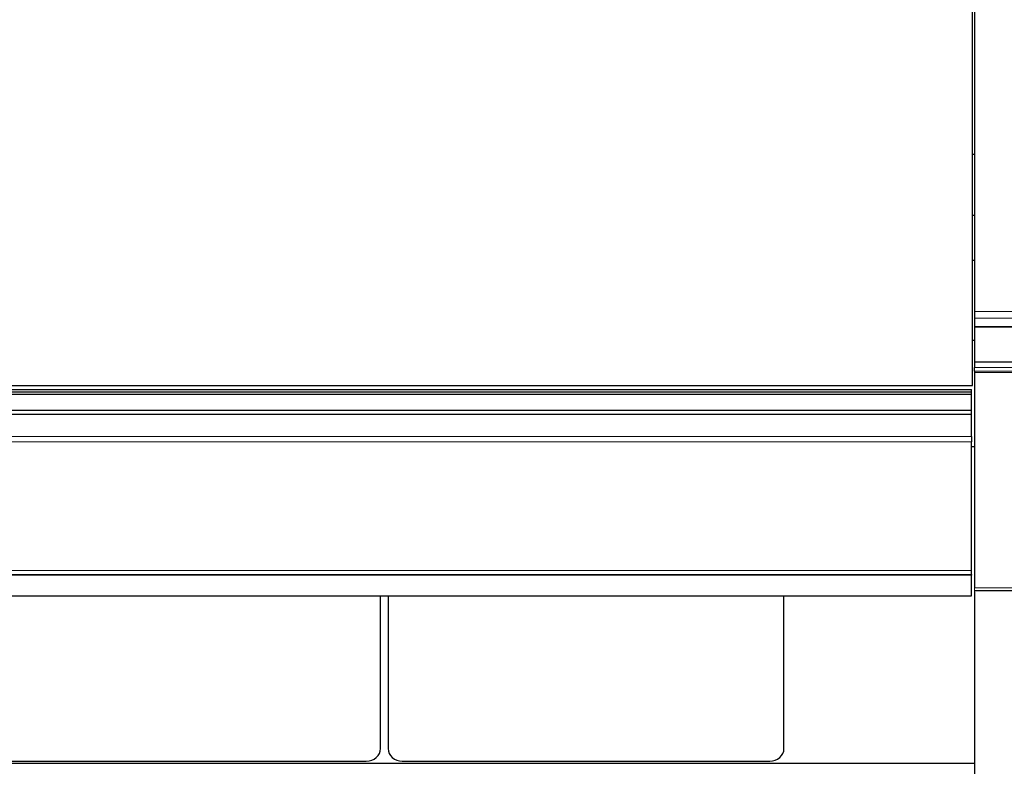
# Model space of a CAD drawing. Header units: inches. Extents: x 0 to 23760, y -13 to 16800.
# Tile 192 of 217: x 18756 to 20122, y 12604 to 13640. Entities that reach past the tile are written whole.
import ezdxf

# ---------------------------------------------------------------- set-up
doc = ezdxf.new("R2010")
doc.units = ezdxf.units.IN
doc.layers.add('254', color=7, linetype='Continuous', true_color=0xffffff)
doc.styles.add('latin_extended', font='simplex.shx')
doc.dimstyles.get("Standard").update_dxf_attribs({"dimtxt": 0.18, "dimasz": 0.18, "dimexe": 0.18, "dimexo": 0.0625, "dimgap": 0.09, "dimtad": 0, "dimtih": 1, "dimtoh": 1, "dimdec": 4, "dimzin": 0, "dimdsep": 46, "dimtxsty": 'Standard', "dimcen": 0.09, "dimadec": 0, "dimazin": 0, "dimtfac": 1, "dimtdec": 4, "dimtofl": 0, "dimtmove": 0, "dimatfit": 3, "dimfxl": 1, "dimtolj": 1, "dimtzin": 0, "dimarcsym": 0})

# ---------------------------------------------------------------- blocks, each defined once
blk = doc.blocks.new('_U6')
at = {"layer": '254', "color": 3, "linetype": 'Continuous', "lineweight": 13, "transparency": 16777216}
for p, q in [((21988.6, 13541.4), (21988.6, 10503.9)), ((20080.6, 11946.4), (20080.6, 10503.9)), ((20220.6, 10543.9), (21848.6, 10543.9))]:
    blk.add_line(p, q, dxfattribs=at)
at = {"layer": '254', "color": 3, "transparency": 16777216}
for points in [[(20220.6, 10567.2), (20220.6, 10520.5), (20080.6, 10543.9)], [(21848.6, 10520.5), (21848.6, 10567.2), (21988.6, 10543.9)]]:
    blk.add_solid(points, dxfattribs=at)
at = {"layer": 'Defpoints', "color": 0, "transparency": 16777216}
for p in [(21988.6, 13581.4), (20080.6, 11986.4), (21988.6, 10543.9)]:
    blk.add_point(p, dxfattribs=at)
at = {"layer": '254', "color": 2, "lineweight": 13, "transparency": 16777216, "insert": (20801.3, 10753.9), "char_height": 140, "attachment_point": 1, "style": 'latin_extended'}
blk.add_mtext('\\A1;1908', dxfattribs=at)
blk = doc.blocks.new('_U7')
at = {"layer": '254', "color": 3, "linetype": 'Continuous', "lineweight": 13, "transparency": 16777216}
for p, q in [((20080.6, 12026.4), (20080.6, 15328.6)), ((20637.5, 14928.6), (20637.5, 15328.6)), ((20220.6, 15288.6), (20497.5, 15288.6))]:
    blk.add_line(p, q, dxfattribs=at)
at = {"layer": '254', "color": 3, "transparency": 16777216}
for points in [[(20220.6, 15311.9), (20220.6, 15265.3), (20080.6, 15288.6)], [(20497.5, 15265.3), (20497.5, 15311.9), (20637.5, 15288.6)]]:
    blk.add_solid(points, dxfattribs=at)
at = {"layer": 'Defpoints', "color": 0, "transparency": 16777216}
for p in [(20637.5, 15288.6), (20637.5, 14888.6), (20080.6, 11986.4)]:
    blk.add_point(p, dxfattribs=at)
at = {"layer": '254', "color": 2, "lineweight": 13, "transparency": 16777216, "insert": (20179.1, 15498.6), "char_height": 140, "attachment_point": 1, "style": 'latin_extended'}
blk.add_mtext('\\A1;557', dxfattribs=at)

msp = doc.modelspace()

# ---------------------------------------------------------------- linework, layer by layer
at = {"layer": '254', "color": 2, "linetype": 'Continuous', "lineweight": 25}
for p, q in [((20078.138, 13132.026), (20078.138, 13693.882)), ((20080.638, 13660.508), (20080.638, 13234.606)), ((20078.137, 13452.998), (20080.638, 13452.998)), ((20078.137, 13368.423), (20080.638, 13368.423)), ((20078.095, 13306.105), (20080.638, 13306.105)), ((20080.638, 13234.606), (20080.638, 13225.372)), ((20080.638, 13225.372), (20080.638, 13214.129)), ((20080.638, 13214.129), (20080.638, 13213.205)), ((20080.638, 13213.205), (20080.638, 13165.152)), ((20078.095, 13195.229), (20080.638, 13195.229)), ((20080.638, 13165.152), (20080.638, 13157.088)), ((20080.638, 13165.152), (20441.138, 13165.152)), ((20080.638, 13152.197), (20080.638, 13157.088)), ((20080.638, 13150.237), (20080.638, 12851.348)), ((18700.638, 13126.494), (20076.638, 13126.494)), ((18700.638, 13123.416), (20076.638, 13123.416)), ((18700.638, 13120.204), (20076.638, 13120.204)), ((18703.138, 13132.026), (20078.138, 13132.026)), ((20076.638, 13123.416), (20076.638, 13126.494)), ((20076.638, 13120.204), (20076.638, 13123.416)), ((20076.638, 13097.989), (20076.638, 13120.204)), ((18700.638, 13097.989), (20076.638, 13097.989)), ((18700.638, 13092.217), (20076.638, 13092.217)), ((20076.638, 13092.217), (20076.638, 13097.989)), ((20076.638, 13061.159), (20076.638, 13092.217)), ((20076.638, 13061.159), (20076.638, 13054.165)), ((20076.638, 12875.441), (20076.638, 13054.165)), ((20076.616, 13047.469), (20080.638, 13047.469)), ((20076.638, 12870.059), (20076.638, 12875.441)), ((18700.638, 12870.059), (20076.638, 12870.059)), ((20076.638, 12870.059), (20076.638, 12868.995)), ((20076.638, 12840.329), (20076.638, 12868.995)), ((20080.638, 12847.546), (20441.138, 12847.546)), ((20080.638, 12845.971), (20080.638, 12538.703)), ((18700.638, 12840.329), (20076.638, 12840.329)), ((19256.376, 12628.427), (19256.376, 12840.325)), ((19266.9, 12840.325), (19266.9, 12628.427)), ((19816.376, 12628.427), (19816.376, 12840.325)), ((16438.669, 12608.407), (20080.638, 12608.407)), ((18726.638, 12610.919), (19236.638, 12610.919)), ((19286.638, 12610.919), (19796.638, 12610.919))]:
    msp.add_line(p, q, dxfattribs=at)
at = {"layer": '254', "color": 110, "linetype": 'Continuous', "lineweight": 13}
for p, q in [((20080.638, 13234.606), (20441.138, 13234.606)), ((20080.638, 13225.372), (20441.138, 13225.372)), ((20080.638, 13214.129), (20441.138, 13214.129)), ((20080.638, 13213.205), (20441.138, 13213.205)), ((20080.638, 13157.088), (20441.138, 13157.088)), ((20441.138, 13152.197), (20080.638, 13152.197)), ((20080.638, 13150.237), (20441.138, 13150.237)), ((18700.638, 13061.159), (20076.638, 13061.159)), ((18700.638, 13054.165), (20076.638, 13054.165)), ((18700.638, 12875.441), (20076.638, 12875.441)), ((18700.638, 12868.995), (20076.638, 12868.995)), ((20080.638, 12851.348), (20441.138, 12851.348))]:
    msp.add_line(p, q, dxfattribs=at)
at = {"layer": '254', "color": 2, "linetype": 'Continuous', "lineweight": 25}
for centre, start_param, end_param in [((19236.638, 12628.427), 4.71238875, 6.2831855), ((19286.638, 12628.427), 3.14159245, 4.7123892), ((19796.638, 12628.427), 4.71238875, 6.2831855)]:
    msp.add_ellipse(centre, major_axis=(19.738, 0), ratio=0.88701083, start_param=start_param, end_param=end_param, dxfattribs=at)
msp.add_open_spline([(20080.638, 13152.197), (20080.638, 13151.537), (20080.638, 13150.883), (20080.638, 13150.237)], degree=3, dxfattribs=at)

# ---------------------------------------------------------------- dimensions: what is measured, and where the dimension line sits
at = {"layer": '254', "color": 2, "linetype": 'Continuous', "lineweight": 13}
for base, p2, picture, middle in [((20637.531, 15288.588), (20637.531, 14888.588), '_U7', (20359.084, 15288.588)), ((21988.618, 10543.853), (21988.618, 13581.353), '_U6', (21034.628, 10543.853))]:
    dim = msp.add_linear_dim(base=base, p1=(20080.638, 11986.377), p2=p2, dimstyle='Standard', override={"dimscale": 40, "dimtxt": 3.5, "dimasz": 3.5, "dimexe": 1, "dimexo": 1, "dimgap": 1.75, "dimtad": 1, "dimtih": 1, "dimtoh": 0, "dimdec": 0, "dimlfac": 1, "dimzin": 8, "dimdsep": 46, "dimlunit": 2, "dimtxsty": 'latin_extended', "dimsah": 1, "dimse1": 0, "dimse2": 0, "dimsd1": 0, "dimsd2": 0, "dimclrd": 3, "dimclre": 3, "dimclrt": 2, "dimtol": 0, "dimtm": -0.1, "dimtfac": 0.714286, "dimtdec": 3, "dimtofl": 1, "dimtmove": 0, "dimtzin": 8, "dimlwd": 13, "dimlwe": 13}, dxfattribs=at)
    dim.commit()
    dim.dimension.update_dxf_attribs({"geometry": picture, "text_midpoint": middle, "dimtype": 160})

doc.saveas('drawing.dxf')
